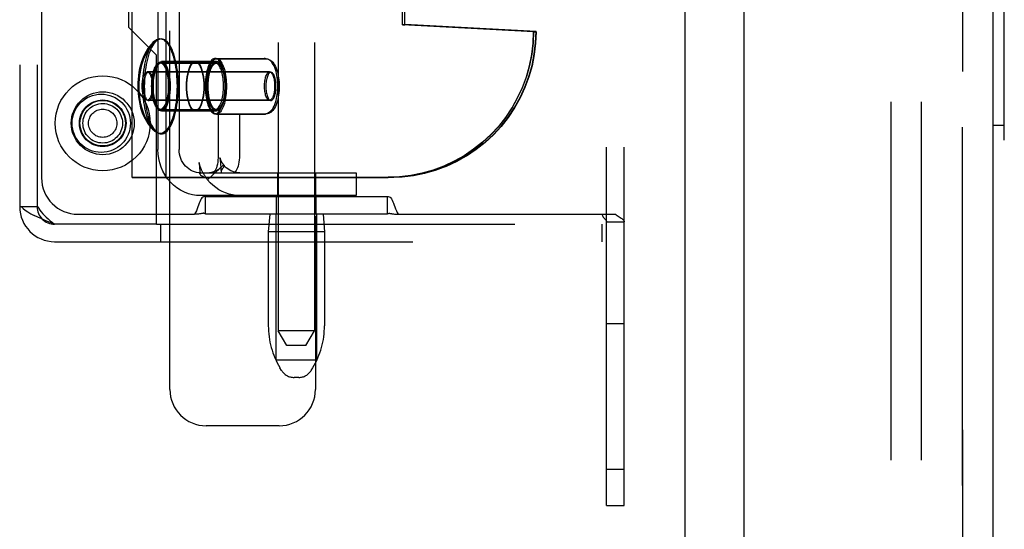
# Model space of a CAD drawing. Header units: inches. Extents: x 0 to 224, y 0 to 145.
# Tile 6 of 45: x 50 to 53.38, y 83.38 to 85.13. Entities that reach past the tile are written whole.
import ezdxf

# ---------------------------------------------------------------- set-up
doc = ezdxf.new("R2010")
doc.units = ezdxf.units.IN
doc.header["$LTSCALE"] = 12.302632
doc.header["$MEASUREMENT"] = 0
doc.linetypes.add('HIDDEN', pattern=[0.2, 0.1, -0.1])
doc.layers.get('0').update_dxf_attribs({"linetype": 'CONTINUOUS'})
for name, color, linetype in [('DEFAULT_2', 8, 'HIDDEN'), ('DOOR_2_ASSEMBLY', 7, 'CONTINUOUS'), ('DOOR_3_ASSEMBLY', 7, 'CONTINUOUS'), ('MAIN_DOOR_ASSEMBLY', 7, 'CONTINUOUS')]:
    doc.layers.add(name, color=color, linetype=linetype)

msp = doc.modelspace()

# ---------------------------------------------------------------- linework, layer by layer
at = {"color": 7, "linetype": 'Continuous'}
msp.add_line((52.2821, 122.7933), (52.2821, 49.3783), dxfattribs=at)
at = {"layer": 'DEFAULT_2', "color": 8, "linetype": 'HIDDEN'}
for p, q in [((52.9906, 49.1693), (52.9906, 123.0023)), ((53.0946, 49.1693), (53.0946, 123.0023)), ((50.5145, 83.8598), (50.5145, 88.8598)), ((52.0741, 83.4608), (52.0741, 88.4608)), ((50.8866, 87.5108), (50.8866, 84.0608)), ((51.0116, 87.5108), (51.0116, 84.0608)), ((49.9991, 87.4348), (49.9991, 84.4868)), ((50.0591, 87.4348), (50.0591, 84.4868)), ((50.3847, 84.5873), (50.3847, 87.3383)), ((50.5014, 84.5873), (50.5014, 87.3383)), ((50.6806, 87.2628), (50.6806, 84.6628)), ((50.7534, 87.2628), (50.7534, 84.6628)), ((51.0145, 86.9148), (51.0145, 83.8598)), ((50.3741, 85.1018), (50.3741, 86.8198)), ((51.3131, 85.111), (51.3131, 86.8147)), ((51.3219, 85.111), (51.3219, 86.8147)), ((52.0141, 83.4608), (52.0141, 86.6483)), ((50.4735, 85.3373), (50.4735, 84.6828)), ((50.5463, 85.3373), (50.5463, 84.6828)), ((50.0741, 85.2408), (50.0741, 84.5858)), ((50.4691, 85.0068), (50.3741, 85.1018)), ((51.3131, 85.112), (51.3219, 85.112)), ((51.763, 85.0883), (51.3131, 85.112)), ((51.3131, 85.111), (51.3219, 85.111)), ((51.763, 85.0873), (51.3131, 85.111)), ((51.7718, 85.0883), (51.3219, 85.112)), ((51.7718, 85.0873), (51.3219, 85.111)), ((51.763, 85.0883), (51.7718, 85.0883)), ((51.763, 85.0873), (51.7718, 85.0873)), ((50.4691, 84.4268), (50.4691, 85.0068)), ((50.6021, 84.9848), (50.4854, 84.9848)), ((50.4854, 84.9838), (50.6021, 84.9838)), ((50.6749, 84.9853), (50.6021, 84.9853)), ((50.6749, 84.9843), (50.6021, 84.9843)), ((50.6703, 84.9958), (50.8383, 84.9958)), ((50.6749, 84.9948), (50.843, 84.9948)), ((50.857, 84.9493), (50.4369, 84.9493)), ((50.4807, 84.9808), (50.6703, 84.9808)), ((50.4854, 84.9798), (50.6749, 84.9798)), ((50.8616, 84.9483), (50.4415, 84.9483)), ((50.857, 84.8523), (50.4369, 84.8523)), ((50.8616, 84.8513), (50.4415, 84.8513)), ((50.4807, 84.8208), (50.6703, 84.8208)), ((50.4854, 84.8198), (50.6749, 84.8198)), ((50.6021, 84.8168), (50.4854, 84.8168)), ((50.4854, 84.8158), (50.6021, 84.8158)), ((50.6749, 84.8163), (50.6021, 84.8163)), ((50.6749, 84.8153), (50.6021, 84.8153)), ((50.6703, 84.8058), (50.8383, 84.8058)), ((50.6749, 84.8048), (50.843, 84.8048)), ((50.6876, 84.6466), (50.6879, 84.6441)), ((50.6158, 84.6317), (50.616, 84.6288)), ((50.616, 84.6288), (50.6162, 84.6257)), ((50.6162, 84.6257), (50.6165, 84.6225)), ((50.6165, 84.6225), (50.6168, 84.6175)), ((50.6168, 84.6175), (50.6171, 84.6122)), ((50.6171, 84.6122), (50.6175, 84.605)), ((50.6441, 84.5791), (50.699, 84.6303)), ((50.6879, 84.6441), (50.6882, 84.6414)), ((50.6882, 84.6414), (50.6884, 84.6386)), ((50.6884, 84.6386), (50.6887, 84.6356)), ((50.6887, 84.6356), (50.689, 84.6309)), ((50.689, 84.6309), (50.6895, 84.6242)), ((50.6895, 84.6242), (50.6902, 84.6151)), ((50.6902, 84.6151), (50.6908, 84.6053)), ((50.3847, 84.5883), (51.273, 84.5883)), ((50.3847, 84.5873), (51.2643, 84.5873)), ((50.6175, 84.605), (50.6178, 84.5997)), ((50.6185, 84.6028), (50.621, 84.6028)), ((50.621, 84.6028), (51.1548, 84.6028)), ((50.6441, 84.5791), (50.6428, 84.5811)), ((50.6908, 84.6053), (50.6908, 84.6047)), ((50.8841, 84.6028), (50.8841, 84.5248)), ((51.0141, 84.6028), (51.0141, 84.5248)), ((51.1548, 84.6028), (51.1548, 84.5248)), ((51.273, 84.5873), (51.2643, 84.5873)), ((51.1548, 84.5248), (50.621, 84.5248)), ((50.6366, 84.5208), (50.6366, 84.5215)), ((51.2616, 84.5208), (50.6366, 84.5208)), ((50.6366, 84.4608), (50.6366, 84.5208)), ((50.8811, 84.4608), (50.8811, 84.5208)), ((51.0171, 84.4608), (51.0171, 84.5208)), ((51.2616, 84.5208), (51.2616, 84.5215)), ((51.2616, 84.4608), (51.2616, 84.5208)), ((50.005, 84.4868), (49.9991, 84.4868)), ((50.062, 84.4868), (50.005, 84.4868)), ((50.1991, 84.4608), (50.5998, 84.4608)), ((50.6366, 84.4622), (50.6341, 84.4632)), ((51.2616, 84.4608), (50.6366, 84.4608)), ((50.8576, 84.4608), (50.8526, 84.4008)), ((50.8791, 83.9608), (50.8791, 84.4608)), ((51.0191, 83.9608), (51.0191, 84.4608)), ((51.0406, 84.4608), (51.0456, 84.4008)), ((51.2658, 84.4638), (51.2671, 84.4642)), ((51.2671, 84.4642), (51.268, 84.4643)), ((51.2983, 84.4608), (52.045, 84.4608)), ((52.057, 84.452), (52.0604, 84.45)), ((52.0665, 84.446), (52.0691, 84.4439)), ((52.069, 84.4439), (52.0713, 84.4416)), ((50.4691, 84.4268), (50.1191, 84.4268)), ((50.4691, 84.4268), (51.9991, 84.4268)), ((50.4835, 84.3668), (50.4835, 84.4268)), ((51.0147, 84.3668), (51.0147, 84.4268)), ((51.9991, 84.3668), (51.9991, 84.4268)), ((52.0141, 84.4347), (52.0741, 84.4347)), ((51.0456, 84.4008), (50.8526, 84.4008)), ((50.8526, 84.4008), (50.8526, 84.0784)), ((51.0456, 84.4008), (51.0456, 84.0784)), ((50.1191, 84.3668), (51.9991, 84.3668)), ((52.0141, 84.0858), (52.0741, 84.0858)), ((51.0116, 84.0608), (50.8866, 84.0608)), ((50.9166, 84.0108), (50.8866, 84.0608)), ((50.9816, 84.0108), (51.0116, 84.0608)), ((50.9816, 84.0108), (50.9166, 84.0108)), ((50.8791, 83.9608), (51.0191, 83.9608)), ((50.898, 83.9251), (50.8925, 83.9343)), ((50.9573, 83.9008), (50.9409, 83.9008)), ((51.0002, 83.9251), (51.0057, 83.9343)), ((50.8895, 83.7348), (50.6395, 83.7348)), ((52.0141, 83.5858), (52.0741, 83.5858)), ((52.0141, 83.4608), (52.0741, 83.4608))]:
    msp.add_line(p, q, dxfattribs=at)
for points in [[(51.763, 85.0883), (51.7615, 85.049), (51.7569, 85.0101), (51.7492, 84.9716), (51.7386, 84.9338), (51.7251, 84.897), (51.7087, 84.8613), (51.6895, 84.8271), (51.6678, 84.7944), (51.6435, 84.7636), (51.6169, 84.7348), (51.5882, 84.7081), (51.5574, 84.6838), (51.5249, 84.662), (51.4907, 84.6428), (51.4551, 84.6264), (51.4184, 84.6128), (51.3807, 84.6022), (51.3423, 84.5945), (51.3035, 84.5899), (51.2643, 84.5883)], [(51.2643, 84.5873), (51.3035, 84.5889), (51.3423, 84.5935), (51.3807, 84.6012), (51.4184, 84.6118), (51.4551, 84.6254), (51.4907, 84.6418), (51.5249, 84.661), (51.5574, 84.6828), (51.5882, 84.7071), (51.6169, 84.7338), (51.6435, 84.7626), (51.6678, 84.7934), (51.6895, 84.8261), (51.7087, 84.8603), (51.7251, 84.896), (51.7386, 84.9328), (51.7492, 84.9706), (51.7569, 85.0091), (51.7615, 85.048), (51.763, 85.0873)], [(51.273, 84.5883), (51.3122, 84.5899), (51.351, 84.5945), (51.3894, 84.6022), (51.4271, 84.6128), (51.4638, 84.6264), (51.4994, 84.6428), (51.5336, 84.662), (51.5662, 84.6838), (51.5969, 84.7081), (51.6257, 84.7348), (51.6522, 84.7636), (51.6765, 84.7944), (51.6983, 84.8271), (51.7174, 84.8613), (51.7338, 84.897), (51.7473, 84.9338), (51.758, 84.9716), (51.7656, 85.0101), (51.7702, 85.049), (51.7718, 85.0883)], [(51.7718, 85.0873), (51.7702, 85.048), (51.7656, 85.0091), (51.758, 84.9706), (51.7473, 84.9328), (51.7338, 84.896), (51.7174, 84.8603), (51.6983, 84.8261), (51.6765, 84.7934), (51.6522, 84.7626), (51.6257, 84.7338), (51.5969, 84.7071), (51.5662, 84.6828), (51.5336, 84.661), (51.4994, 84.6418), (51.4638, 84.6254), (51.4271, 84.6118), (51.3894, 84.6012), (51.351, 84.5935), (51.3122, 84.5889), (51.273, 84.5873)], [(50.4636, 85.0566), (50.4567, 85.0503), (50.4502, 85.0435), (50.4441, 85.0361), (50.4384, 85.0283), (50.4332, 85.0201), (50.4285, 85.0117), (50.4243, 85.0029), (50.4204, 84.9937), (50.4169, 84.9837), (50.4136, 84.9728), (50.4107, 84.9608), (50.4084, 84.9483), (50.4067, 84.9361), (50.4055, 84.9241), (50.4048, 84.9124), (50.4046, 84.9008)], [(50.4093, 84.8998), (50.4095, 84.9119), (50.4102, 84.9241), (50.4115, 84.9367), (50.4134, 84.9492), (50.4159, 84.9619), (50.4189, 84.974), (50.4222, 84.9847), (50.4258, 84.9946), (50.4298, 85.0037), (50.434, 85.0123), (50.4387, 85.0205), (50.4438, 85.0284), (50.4492, 85.0358), (50.4551, 85.0428), (50.4615, 85.0494), (50.4682, 85.0556)], [(50.4223, 84.9008), (50.4225, 84.912), (50.4229, 84.923), (50.4235, 84.934), (50.4245, 84.9448), (50.4257, 84.9554), (50.4272, 84.9658), (50.4289, 84.9758), (50.4308, 84.9855), (50.433, 84.9948), (50.4354, 85.0037), (50.4381, 85.0121), (50.4409, 85.02), (50.4439, 85.0273), (50.4471, 85.034), (50.4504, 85.0401), (50.4539, 85.0456), (50.4575, 85.0503), (50.4612, 85.0544)], [(50.4658, 85.0534), (50.4621, 85.0493), (50.4585, 85.0446), (50.4551, 85.0391), (50.4517, 85.033), (50.4485, 85.0263), (50.4455, 85.019), (50.4427, 85.0111), (50.4401, 85.0027), (50.4377, 84.9938), (50.4355, 84.9845), (50.4335, 84.9748), (50.4318, 84.9648), (50.4304, 84.9544), (50.4292, 84.9438), (50.4282, 84.933), (50.4275, 84.922), (50.4271, 84.911), (50.427, 84.8998)], [(50.4636, 85.0566), (50.465, 85.0578), (50.4689, 85.0604), (50.4728, 85.0623), (50.4768, 85.0635), (50.4807, 85.0638), (50.4847, 85.0635), (50.4887, 85.0623), (50.4926, 85.0604), (50.4965, 85.0578), (50.5003, 85.0544), (50.504, 85.0503), (50.5076, 85.0456), (50.5111, 85.0401), (50.5144, 85.034), (50.5176, 85.0273), (50.5206, 85.02), (50.5234, 85.0121), (50.5261, 85.0037), (50.5285, 84.9948), (50.5307, 84.9855), (50.5326, 84.9758), (50.5343, 84.9658), (50.5358, 84.9554), (50.537, 84.9448), (50.5379, 84.934), (50.5386, 84.923), (50.539, 84.912), (50.5392, 84.9008)], [(50.5438, 84.8998), (50.5437, 84.911), (50.5433, 84.922), (50.5426, 84.933), (50.5417, 84.9438), (50.5404, 84.9544), (50.539, 84.9648), (50.5373, 84.9748), (50.5353, 84.9845), (50.5331, 84.9938), (50.5307, 85.0027), (50.5281, 85.0111), (50.5253, 85.019), (50.5223, 85.0263), (50.5191, 85.033), (50.5158, 85.0391), (50.5123, 85.0446), (50.5087, 85.0493), (50.505, 85.0534), (50.5012, 85.0568), (50.4973, 85.0594), (50.4934, 85.0613), (50.4894, 85.0625), (50.4854, 85.0628), (50.4814, 85.0625), (50.4775, 85.0613), (50.4735, 85.0594), (50.4696, 85.0568), (50.4682, 85.0556)], [(50.4854, 84.8168), (50.4814, 84.8176), (50.4776, 84.8197), (50.4739, 84.8232), (50.4704, 84.8281), (50.4671, 84.8342), (50.4641, 84.8414), (50.4615, 84.8497), (50.4593, 84.8588), (50.4576, 84.8687), (50.4563, 84.8791), (50.4556, 84.8899), (50.4553, 84.9008), (50.4556, 84.9118), (50.4563, 84.9226), (50.4576, 84.933), (50.4593, 84.9428), (50.4615, 84.952), (50.4641, 84.9602), (50.4671, 84.9675), (50.4704, 84.9736), (50.4739, 84.9784), (50.4776, 84.982), (50.4814, 84.9841), (50.4854, 84.9848)], [(50.4854, 84.9838), (50.4814, 84.9831), (50.4776, 84.981), (50.4739, 84.9774), (50.4704, 84.9726), (50.4671, 84.9665), (50.4641, 84.9592), (50.4615, 84.951), (50.4593, 84.9418), (50.4576, 84.932), (50.4563, 84.9216), (50.4556, 84.9108), (50.4553, 84.8998), (50.4556, 84.8889), (50.4563, 84.8781), (50.4576, 84.8677), (50.4593, 84.8578), (50.4615, 84.8487), (50.4641, 84.8404), (50.4671, 84.8332), (50.4704, 84.8271), (50.4739, 84.8222), (50.4776, 84.8187), (50.4814, 84.8166), (50.4854, 84.8158)], [(50.4854, 84.9848), (50.4894, 84.9841), (50.4932, 84.982), (50.4969, 84.9784), (50.5005, 84.9736), (50.5037, 84.9675), (50.5067, 84.9602), (50.5093, 84.952), (50.5115, 84.9428), (50.5132, 84.933), (50.5145, 84.9226), (50.5153, 84.9118), (50.5155, 84.9008), (50.5153, 84.8899), (50.5145, 84.8791), (50.5132, 84.8687), (50.5115, 84.8588), (50.5093, 84.8497), (50.5067, 84.8414), (50.5037, 84.8342), (50.5005, 84.8281), (50.4969, 84.8232), (50.4932, 84.8197), (50.4894, 84.8176), (50.4854, 84.8168)], [(50.4854, 84.8158), (50.4894, 84.8166), (50.4932, 84.8187), (50.4969, 84.8222), (50.5005, 84.8271), (50.5037, 84.8332), (50.5067, 84.8404), (50.5093, 84.8487), (50.5115, 84.8578), (50.5132, 84.8677), (50.5145, 84.8781), (50.5153, 84.8889), (50.5155, 84.8998), (50.5153, 84.9108), (50.5145, 84.9216), (50.5132, 84.932), (50.5115, 84.9418), (50.5093, 84.951), (50.5067, 84.9592), (50.5037, 84.9665), (50.5005, 84.9726), (50.4969, 84.9774), (50.4932, 84.981), (50.4894, 84.9831), (50.4854, 84.9838)], [(50.6021, 84.9853), (50.5981, 84.9846), (50.5943, 84.9825), (50.5905, 84.9789), (50.587, 84.974), (50.5837, 84.9679), (50.5807, 84.9606), (50.5781, 84.9523), (50.5759, 84.9431), (50.5741, 84.9332), (50.5729, 84.9227), (50.5721, 84.9119), (50.5718, 84.9008), (50.5721, 84.8898), (50.5729, 84.879), (50.5741, 84.8685), (50.5759, 84.8586), (50.5781, 84.8494), (50.5807, 84.8411), (50.5837, 84.8338), (50.587, 84.8277), (50.5905, 84.8228), (50.5943, 84.8192), (50.5981, 84.8171), (50.6021, 84.8163)], [(50.6021, 84.8153), (50.5981, 84.8161), (50.5943, 84.8182), (50.5905, 84.8218), (50.587, 84.8267), (50.5837, 84.8328), (50.5807, 84.8401), (50.5781, 84.8484), (50.5759, 84.8576), (50.5741, 84.8675), (50.5729, 84.878), (50.5721, 84.8888), (50.5718, 84.8998), (50.5721, 84.9109), (50.5729, 84.9217), (50.5741, 84.9322), (50.5759, 84.9421), (50.5781, 84.9513), (50.5807, 84.9596), (50.5837, 84.9669), (50.587, 84.973), (50.5905, 84.9779), (50.5943, 84.9815), (50.5981, 84.9836), (50.6021, 84.9843)], [(50.6021, 84.8168), (50.5981, 84.8176), (50.5943, 84.8197), (50.5906, 84.8232), (50.5871, 84.8281), (50.5838, 84.8342), (50.5808, 84.8414), (50.5782, 84.8497), (50.576, 84.8588), (50.5743, 84.8687), (50.573, 84.8791), (50.5723, 84.8899), (50.572, 84.9008), (50.5723, 84.9118), (50.573, 84.9226), (50.5743, 84.933), (50.576, 84.9428), (50.5782, 84.952), (50.5808, 84.9602), (50.5838, 84.9675), (50.5871, 84.9736), (50.5906, 84.9784), (50.5943, 84.982), (50.5981, 84.9841), (50.6021, 84.9848)], [(50.6021, 84.9838), (50.5981, 84.9831), (50.5943, 84.981), (50.5906, 84.9774), (50.5871, 84.9726), (50.5838, 84.9665), (50.5808, 84.9592), (50.5782, 84.951), (50.576, 84.9418), (50.5743, 84.932), (50.573, 84.9216), (50.5723, 84.9108), (50.572, 84.8998), (50.5723, 84.8889), (50.573, 84.8781), (50.5743, 84.8677), (50.576, 84.8578), (50.5782, 84.8487), (50.5808, 84.8404), (50.5838, 84.8332), (50.5871, 84.8271), (50.5906, 84.8222), (50.5943, 84.8187), (50.5981, 84.8166), (50.6021, 84.8158)], [(50.6021, 84.8163), (50.6061, 84.8171), (50.6099, 84.8192), (50.6137, 84.8228), (50.6172, 84.8277), (50.6205, 84.8338), (50.6235, 84.8411), (50.6261, 84.8494), (50.6283, 84.8586), (50.6301, 84.8685), (50.6314, 84.879), (50.6321, 84.8898), (50.6324, 84.9008), (50.6321, 84.9119), (50.6314, 84.9227), (50.6301, 84.9332), (50.6283, 84.9431), (50.6261, 84.9523), (50.6235, 84.9606), (50.6205, 84.9679), (50.6172, 84.974), (50.6137, 84.9789), (50.6099, 84.9825), (50.6061, 84.9846), (50.6021, 84.9853)], [(50.6021, 84.9848), (50.6061, 84.9841), (50.6099, 84.982), (50.6136, 84.9784), (50.6172, 84.9736), (50.6204, 84.9675), (50.6234, 84.9602), (50.626, 84.952), (50.6282, 84.9428), (50.6299, 84.933), (50.6312, 84.9226), (50.6319, 84.9118), (50.6322, 84.9008), (50.6319, 84.8899), (50.6312, 84.8791), (50.6299, 84.8687), (50.6282, 84.8588), (50.626, 84.8497), (50.6234, 84.8414), (50.6204, 84.8342), (50.6172, 84.8281), (50.6136, 84.8232), (50.6099, 84.8197), (50.6061, 84.8176), (50.6021, 84.8168)], [(50.6021, 84.9843), (50.6061, 84.9836), (50.6099, 84.9815), (50.6137, 84.9779), (50.6172, 84.973), (50.6205, 84.9669), (50.6235, 84.9596), (50.6261, 84.9513), (50.6283, 84.9421), (50.6301, 84.9322), (50.6314, 84.9217), (50.6321, 84.9109), (50.6324, 84.8998), (50.6321, 84.8888), (50.6314, 84.878), (50.6301, 84.8675), (50.6283, 84.8576), (50.6261, 84.8484), (50.6235, 84.8401), (50.6205, 84.8328), (50.6172, 84.8267), (50.6137, 84.8218), (50.6099, 84.8182), (50.6061, 84.8161), (50.6021, 84.8153)], [(50.6021, 84.8158), (50.6061, 84.8166), (50.6099, 84.8187), (50.6136, 84.8222), (50.6172, 84.8271), (50.6204, 84.8332), (50.6234, 84.8404), (50.626, 84.8487), (50.6282, 84.8578), (50.6299, 84.8677), (50.6312, 84.8781), (50.6319, 84.8889), (50.6322, 84.8998), (50.6319, 84.9108), (50.6312, 84.9216), (50.6299, 84.932), (50.6282, 84.9418), (50.626, 84.951), (50.6234, 84.9592), (50.6204, 84.9665), (50.6172, 84.9726), (50.6136, 84.9774), (50.6099, 84.981), (50.6061, 84.9831), (50.6021, 84.9838)], [(50.6703, 84.9958), (50.6674, 84.9955), (50.6647, 84.9945), (50.6619, 84.9929), (50.6592, 84.9907), (50.6566, 84.9878), (50.6541, 84.9844), (50.6516, 84.9804), (50.6493, 84.9758), (50.6472, 84.9707), (50.6452, 84.9652), (50.6434, 84.9592), (50.6418, 84.9528), (50.6403, 84.946), (50.6391, 84.939), (50.6381, 84.9317), (50.6373, 84.9242), (50.6367, 84.9165), (50.6363, 84.9087), (50.6362, 84.9008)], [(50.6409, 84.8998), (50.641, 84.9077), (50.6413, 84.9155), (50.6419, 84.9232), (50.6427, 84.9307), (50.6437, 84.938), (50.645, 84.945), (50.6464, 84.9518), (50.6481, 84.9582), (50.6499, 84.9642), (50.6519, 84.9697), (50.654, 84.9748), (50.6563, 84.9794), (50.6587, 84.9834), (50.6613, 84.9868), (50.6639, 84.9897), (50.6666, 84.9919), (50.6693, 84.9935), (50.6721, 84.9945), (50.6749, 84.9948)], [(50.6749, 84.9853), (50.6709, 84.9846), (50.6671, 84.9825), (50.6633, 84.9789), (50.6598, 84.974), (50.6565, 84.9679), (50.6535, 84.9606), (50.6509, 84.9523), (50.6487, 84.9431), (50.647, 84.9332), (50.6457, 84.9227), (50.6449, 84.9119), (50.6446, 84.9008), (50.6449, 84.8898), (50.6457, 84.879), (50.647, 84.8685), (50.6487, 84.8586), (50.6509, 84.8494), (50.6535, 84.8411), (50.6565, 84.8338), (50.6598, 84.8277), (50.6633, 84.8228), (50.6671, 84.8192), (50.6709, 84.8171), (50.6749, 84.8163)], [(50.6749, 84.8153), (50.6709, 84.8161), (50.6671, 84.8182), (50.6633, 84.8218), (50.6598, 84.8267), (50.6565, 84.8328), (50.6535, 84.8401), (50.6509, 84.8484), (50.6487, 84.8576), (50.647, 84.8675), (50.6457, 84.878), (50.6449, 84.8888), (50.6446, 84.8998), (50.6449, 84.9109), (50.6457, 84.9217), (50.647, 84.9322), (50.6487, 84.9421), (50.6509, 84.9513), (50.6535, 84.9596), (50.6565, 84.9669), (50.6598, 84.973), (50.6633, 84.9779), (50.6671, 84.9815), (50.6709, 84.9836), (50.6749, 84.9843)], [(50.7043, 84.9008), (50.7042, 84.9087), (50.7038, 84.9165), (50.7033, 84.9242), (50.7025, 84.9317), (50.7014, 84.939), (50.7002, 84.946), (50.6988, 84.9528), (50.6971, 84.9592), (50.6953, 84.9652), (50.6933, 84.9707), (50.6912, 84.9758), (50.6889, 84.9804), (50.6865, 84.9844), (50.6839, 84.9878), (50.6813, 84.9907), (50.6786, 84.9929), (50.6759, 84.9945), (50.6731, 84.9955), (50.6703, 84.9958)], [(50.6749, 84.9948), (50.6777, 84.9945), (50.6805, 84.9935), (50.6833, 84.9919), (50.686, 84.9897), (50.6886, 84.9868), (50.6911, 84.9834), (50.6935, 84.9794), (50.6958, 84.9748), (50.698, 84.9697), (50.7, 84.9642), (50.7018, 84.9582), (50.7034, 84.9518), (50.7049, 84.945), (50.7061, 84.938), (50.7071, 84.9307), (50.7079, 84.9232), (50.7085, 84.9155), (50.7089, 84.9077), (50.709, 84.8998)], [(50.6749, 84.8163), (50.6789, 84.8171), (50.6828, 84.8192), (50.6865, 84.8228), (50.6901, 84.8277), (50.6934, 84.8338), (50.6963, 84.8411), (50.6989, 84.8494), (50.7012, 84.8586), (50.7029, 84.8685), (50.7042, 84.879), (50.7049, 84.8898), (50.7052, 84.9008), (50.7049, 84.9119), (50.7042, 84.9227), (50.7029, 84.9332), (50.7012, 84.9431), (50.6989, 84.9523), (50.6963, 84.9606), (50.6934, 84.9679), (50.6901, 84.974), (50.6865, 84.9789), (50.6828, 84.9825), (50.6789, 84.9846), (50.6749, 84.9853)], [(50.6749, 84.9843), (50.6789, 84.9836), (50.6828, 84.9815), (50.6865, 84.9779), (50.6901, 84.973), (50.6934, 84.9669), (50.6963, 84.9596), (50.6989, 84.9513), (50.7012, 84.9421), (50.7029, 84.9322), (50.7042, 84.9217), (50.7049, 84.9109), (50.7052, 84.8998), (50.7049, 84.8888), (50.7042, 84.878), (50.7029, 84.8675), (50.7012, 84.8576), (50.6989, 84.8484), (50.6963, 84.8401), (50.6934, 84.8328), (50.6901, 84.8267), (50.6865, 84.8218), (50.6828, 84.8182), (50.6789, 84.8161), (50.6749, 84.8153)], [(50.8852, 84.9008), (50.8851, 84.9083), (50.8847, 84.9157), (50.8841, 84.9231), (50.8832, 84.9303), (50.8821, 84.9374), (50.8807, 84.9444), (50.8791, 84.9512), (50.8771, 84.9578), (50.8748, 84.9642), (50.8722, 84.9701), (50.8693, 84.9753), (50.8664, 84.9799), (50.8632, 84.9838), (50.8599, 84.9871), (50.8565, 84.9898), (50.853, 84.992), (50.8494, 84.9937), (50.8457, 84.9949), (50.842, 84.9956), (50.8383, 84.9958)], [(50.843, 84.9948), (50.8467, 84.9946), (50.8504, 84.9939), (50.8541, 84.9927), (50.8577, 84.991), (50.8613, 84.9887), (50.8648, 84.9859), (50.8681, 84.9825), (50.8713, 84.9785), (50.8743, 84.9738), (50.8771, 84.9685), (50.8797, 84.9625), (50.882, 84.9561), (50.8839, 84.9496), (50.8855, 84.9428), (50.8869, 84.9359), (50.8879, 84.9289), (50.8888, 84.9218), (50.8894, 84.9145), (50.8897, 84.9072), (50.8898, 84.8998)], [(50.4195, 84.9008), (50.4196, 84.9056), (50.4198, 84.9103), (50.4202, 84.9149), (50.4208, 84.9194), (50.4215, 84.9237), (50.4224, 84.9278), (50.4234, 84.9316), (50.4246, 84.9351), (50.4258, 84.9383), (50.4272, 84.9412), (50.4287, 84.9436), (50.4302, 84.9456), (50.4318, 84.9472), (50.4335, 84.9484), (50.4352, 84.9491), (50.4369, 84.9493)], [(50.4369, 84.9493), (50.4386, 84.9491), (50.4403, 84.9484), (50.4419, 84.9472), (50.4435, 84.9456), (50.4451, 84.9436), (50.4465, 84.9412), (50.4479, 84.9383), (50.4492, 84.9351), (50.4503, 84.9316), (50.4513, 84.9278), (50.4522, 84.9237), (50.4529, 84.9194), (50.4535, 84.9149), (50.4539, 84.9103), (50.4542, 84.9056), (50.4542, 84.9008)], [(50.4521, 84.9008), (50.4522, 84.9078), (50.4525, 84.9147), (50.453, 84.9215), (50.4538, 84.9282), (50.4548, 84.9346), (50.4559, 84.9408), (50.4573, 84.9467), (50.4588, 84.9523), (50.4605, 84.9574), (50.4623, 84.9621), (50.4643, 84.9664), (50.4664, 84.9701), (50.4686, 84.9733), (50.4709, 84.976), (50.4733, 84.9781), (50.4758, 84.9796), (50.4782, 84.9805), (50.4807, 84.9808)], [(50.4854, 84.9798), (50.4829, 84.9795), (50.4804, 84.9786), (50.478, 84.9771), (50.4756, 84.975), (50.4733, 84.9723), (50.4711, 84.9691), (50.469, 84.9654), (50.467, 84.9611), (50.4651, 84.9564), (50.4634, 84.9513), (50.4619, 84.9457), (50.4606, 84.9398), (50.4594, 84.9336), (50.4585, 84.9272), (50.4577, 84.9205), (50.4572, 84.9137), (50.4569, 84.9068), (50.4567, 84.8998)], [(50.4807, 84.9808), (50.4832, 84.9805), (50.4857, 84.9796), (50.4882, 84.9781), (50.4905, 84.976), (50.4929, 84.9733), (50.4951, 84.9701), (50.4972, 84.9664), (50.4992, 84.9621), (50.501, 84.9574), (50.5027, 84.9523), (50.5042, 84.9467), (50.5056, 84.9408), (50.5067, 84.9346), (50.5077, 84.9282), (50.5084, 84.9215), (50.509, 84.9147), (50.5093, 84.9078), (50.5094, 84.9008)], [(50.5141, 84.8998), (50.514, 84.9068), (50.5136, 84.9137), (50.5131, 84.9205), (50.5123, 84.9272), (50.5114, 84.9336), (50.5102, 84.9398), (50.5089, 84.9457), (50.5074, 84.9513), (50.5057, 84.9564), (50.5038, 84.9611), (50.5019, 84.9654), (50.4997, 84.9691), (50.4975, 84.9723), (50.4952, 84.975), (50.4928, 84.9771), (50.4904, 84.9786), (50.4879, 84.9795), (50.4854, 84.9798)], [(50.6703, 84.9808), (50.6679, 84.9806), (50.6655, 84.9797), (50.6632, 84.9784), (50.6609, 84.9765), (50.6587, 84.9741), (50.6566, 84.9712), (50.6546, 84.9678), (50.6526, 84.964), (50.6508, 84.9597), (50.6492, 84.955), (50.6476, 84.95), (50.6463, 84.9446), (50.645, 84.9389), (50.644, 84.933), (50.6431, 84.9268), (50.6425, 84.9205), (50.642, 84.914), (50.6417, 84.9075), (50.6416, 84.9008)], [(50.6463, 84.8998), (50.6464, 84.9065), (50.6466, 84.913), (50.6471, 84.9195), (50.6478, 84.9258), (50.6487, 84.932), (50.6497, 84.9379), (50.6509, 84.9436), (50.6523, 84.949), (50.6538, 84.954), (50.6555, 84.9587), (50.6573, 84.963), (50.6592, 84.9668), (50.6613, 84.9702), (50.6634, 84.9731), (50.6656, 84.9755), (50.6679, 84.9774), (50.6702, 84.9787), (50.6726, 84.9796), (50.6749, 84.9798)], [(50.6989, 84.9008), (50.6988, 84.9075), (50.6985, 84.914), (50.698, 84.9205), (50.6974, 84.9268), (50.6965, 84.933), (50.6955, 84.9389), (50.6943, 84.9446), (50.6929, 84.95), (50.6914, 84.955), (50.6897, 84.9597), (50.6879, 84.964), (50.6859, 84.9678), (50.6839, 84.9712), (50.6818, 84.9741), (50.6796, 84.9765), (50.6773, 84.9784), (50.675, 84.9797), (50.6726, 84.9806), (50.6703, 84.9808)], [(50.6749, 84.9798), (50.6773, 84.9796), (50.6796, 84.9787), (50.682, 84.9774), (50.6842, 84.9755), (50.6864, 84.9731), (50.6886, 84.9702), (50.6906, 84.9668), (50.6925, 84.963), (50.6943, 84.9587), (50.696, 84.954), (50.6976, 84.949), (50.6989, 84.9436), (50.7001, 84.9379), (50.7012, 84.932), (50.702, 84.9258), (50.7027, 84.9195), (50.7032, 84.913), (50.7035, 84.9065), (50.7036, 84.8998)], [(50.8396, 84.9008), (50.8397, 84.9056), (50.8399, 84.9103), (50.8403, 84.9149), (50.8409, 84.9194), (50.8416, 84.9237), (50.8425, 84.9278), (50.8435, 84.9316), (50.8447, 84.9351), (50.8459, 84.9383), (50.8473, 84.9412), (50.8488, 84.9436), (50.8503, 84.9456), (50.8519, 84.9472), (50.8536, 84.9484), (50.8553, 84.9491), (50.857, 84.9493)], [(50.857, 84.9493), (50.8587, 84.9491), (50.8604, 84.9484), (50.862, 84.9472), (50.8636, 84.9456), (50.8652, 84.9436), (50.8666, 84.9412), (50.868, 84.9383), (50.8693, 84.9351), (50.8704, 84.9316), (50.8714, 84.9278), (50.8723, 84.9237), (50.873, 84.9194), (50.8736, 84.9149), (50.874, 84.9103), (50.8743, 84.9056), (50.8744, 84.9008)], [(50.4415, 84.9483), (50.4398, 84.9481), (50.4381, 84.9474), (50.4365, 84.9462), (50.4349, 84.9446), (50.4333, 84.9426), (50.4319, 84.9402), (50.4305, 84.9373), (50.4292, 84.9341), (50.4281, 84.9306), (50.4271, 84.9268), (50.4262, 84.9227), (50.4255, 84.9184), (50.4249, 84.9139), (50.4245, 84.9093), (50.4242, 84.9046), (50.4241, 84.8998)], [(50.4589, 84.8998), (50.4588, 84.9046), (50.4586, 84.9093), (50.4582, 84.9139), (50.4576, 84.9184), (50.4569, 84.9227), (50.456, 84.9268), (50.455, 84.9306), (50.4538, 84.9341), (50.4526, 84.9373), (50.4512, 84.9402), (50.4497, 84.9426), (50.4482, 84.9446), (50.4466, 84.9462), (50.4449, 84.9474), (50.4432, 84.9481), (50.4415, 84.9483)], [(50.8616, 84.9483), (50.8599, 84.9481), (50.8583, 84.9474), (50.8566, 84.9462), (50.855, 84.9446), (50.8534, 84.9426), (50.852, 84.9402), (50.8506, 84.9373), (50.8494, 84.9341), (50.8482, 84.9306), (50.8472, 84.9268), (50.8463, 84.9227), (50.8456, 84.9184), (50.845, 84.9139), (50.8446, 84.9093), (50.8443, 84.9046), (50.8443, 84.8998)], [(50.879, 84.8998), (50.8789, 84.9046), (50.8787, 84.9093), (50.8783, 84.9139), (50.8777, 84.9184), (50.877, 84.9227), (50.8761, 84.9268), (50.8751, 84.9306), (50.8739, 84.9341), (50.8727, 84.9373), (50.8713, 84.9402), (50.8698, 84.9426), (50.8683, 84.9446), (50.8667, 84.9462), (50.865, 84.9474), (50.8633, 84.9481), (50.8616, 84.9483)], [(50.4046, 84.9008), (50.4048, 84.8888), (50.4056, 84.8765), (50.4068, 84.864), (50.4087, 84.8514), (50.4112, 84.8388), (50.4142, 84.8267), (50.4175, 84.8159), (50.4212, 84.806), (50.4251, 84.7969), (50.4293, 84.7884), (50.434, 84.7801), (50.4391, 84.7723), (50.4446, 84.7649), (50.4505, 84.7579), (50.4568, 84.7513), (50.4636, 84.745)], [(50.4682, 84.744), (50.4614, 84.7503), (50.4549, 84.7571), (50.4487, 84.7645), (50.443, 84.7724), (50.4379, 84.7805), (50.4331, 84.789), (50.4289, 84.7977), (50.4251, 84.807), (50.4215, 84.817), (50.4183, 84.8278), (50.4154, 84.8399), (50.413, 84.8524), (50.4113, 84.8645), (50.4102, 84.8766), (50.4095, 84.8883), (50.4093, 84.8998)], [(50.4369, 84.8523), (50.4352, 84.8526), (50.4335, 84.8533), (50.4318, 84.8544), (50.4302, 84.856), (50.4287, 84.8581), (50.4272, 84.8605), (50.4258, 84.8633), (50.4246, 84.8665), (50.4234, 84.8701), (50.4224, 84.8739), (50.4215, 84.878), (50.4208, 84.8823), (50.4202, 84.8868), (50.4198, 84.8914), (50.4196, 84.8961), (50.4195, 84.9008)], [(50.4612, 84.7472), (50.4575, 84.7513), (50.4539, 84.7561), (50.4504, 84.7616), (50.4471, 84.7677), (50.4439, 84.7744), (50.4409, 84.7817), (50.4381, 84.7896), (50.4354, 84.798), (50.433, 84.8068), (50.4308, 84.8161), (50.4289, 84.8258), (50.4272, 84.8359), (50.4257, 84.8462), (50.4245, 84.8569), (50.4235, 84.8677), (50.4229, 84.8786), (50.4225, 84.8897), (50.4223, 84.9008)], [(50.4241, 84.8998), (50.4242, 84.8951), (50.4245, 84.8904), (50.4249, 84.8858), (50.4255, 84.8813), (50.4262, 84.877), (50.4271, 84.8729), (50.4281, 84.8691), (50.4292, 84.8655), (50.4305, 84.8623), (50.4319, 84.8595), (50.4333, 84.8571), (50.4349, 84.855), (50.4365, 84.8534), (50.4381, 84.8523), (50.4398, 84.8516), (50.4415, 84.8513)], [(50.427, 84.8998), (50.4271, 84.8887), (50.4275, 84.8776), (50.4282, 84.8667), (50.4292, 84.8559), (50.4304, 84.8452), (50.4318, 84.8349), (50.4335, 84.8248), (50.4355, 84.8151), (50.4377, 84.8058), (50.4401, 84.797), (50.4427, 84.7886), (50.4455, 84.7807), (50.4485, 84.7734), (50.4517, 84.7667), (50.4551, 84.7606), (50.4585, 84.7551), (50.4621, 84.7503), (50.4658, 84.7462)], [(50.4542, 84.9008), (50.4542, 84.8961), (50.4539, 84.8914), (50.4535, 84.8868), (50.4529, 84.8823), (50.4522, 84.878), (50.4513, 84.8739), (50.4503, 84.8701), (50.4492, 84.8665), (50.4479, 84.8633), (50.4465, 84.8605), (50.4451, 84.8581), (50.4435, 84.856), (50.4419, 84.8544), (50.4403, 84.8533), (50.4386, 84.8526), (50.4369, 84.8523)], [(50.4415, 84.8513), (50.4432, 84.8516), (50.4449, 84.8523), (50.4466, 84.8534), (50.4482, 84.855), (50.4497, 84.8571), (50.4512, 84.8595), (50.4526, 84.8623), (50.4538, 84.8655), (50.455, 84.8691), (50.456, 84.8729), (50.4569, 84.877), (50.4576, 84.8813), (50.4582, 84.8858), (50.4586, 84.8904), (50.4588, 84.8951), (50.4589, 84.8998)], [(50.4807, 84.8208), (50.4782, 84.8211), (50.4758, 84.822), (50.4733, 84.8236), (50.4709, 84.8257), (50.4686, 84.8283), (50.4664, 84.8315), (50.4643, 84.8353), (50.4623, 84.8395), (50.4605, 84.8443), (50.4588, 84.8494), (50.4573, 84.8549), (50.4559, 84.8608), (50.4548, 84.867), (50.4538, 84.8735), (50.453, 84.8801), (50.4525, 84.8869), (50.4522, 84.8938), (50.4521, 84.9008)], [(50.4567, 84.8998), (50.4569, 84.8928), (50.4572, 84.8859), (50.4577, 84.8791), (50.4585, 84.8725), (50.4594, 84.866), (50.4606, 84.8598), (50.4619, 84.8539), (50.4634, 84.8484), (50.4651, 84.8433), (50.467, 84.8385), (50.469, 84.8343), (50.4711, 84.8305), (50.4733, 84.8273), (50.4756, 84.8247), (50.478, 84.8226), (50.4804, 84.821), (50.4829, 84.8201), (50.4854, 84.8198)], [(50.5392, 84.9008), (50.539, 84.8897), (50.5386, 84.8786), (50.5379, 84.8677), (50.537, 84.8569), (50.5358, 84.8462), (50.5343, 84.8359), (50.5326, 84.8258), (50.5307, 84.8161), (50.5285, 84.8068), (50.5261, 84.798), (50.5234, 84.7896), (50.5206, 84.7817), (50.5176, 84.7744), (50.5144, 84.7677), (50.5111, 84.7616), (50.5076, 84.7561), (50.504, 84.7513), (50.5003, 84.7472), (50.4965, 84.7439), (50.4926, 84.7412), (50.4887, 84.7394), (50.4847, 84.7382), (50.4807, 84.7378), (50.4768, 84.7382), (50.4728, 84.7394), (50.4689, 84.7412), (50.465, 84.7439), (50.4636, 84.745)], [(50.4682, 84.744), (50.4696, 84.7429), (50.4735, 84.7402), (50.4775, 84.7384), (50.4814, 84.7372), (50.4854, 84.7368), (50.4894, 84.7372), (50.4934, 84.7384), (50.4973, 84.7402), (50.5012, 84.7429), (50.505, 84.7462), (50.5087, 84.7503), (50.5123, 84.7551), (50.5158, 84.7606), (50.5191, 84.7667), (50.5223, 84.7734), (50.5253, 84.7807), (50.5281, 84.7886), (50.5307, 84.797), (50.5331, 84.8058), (50.5353, 84.8151), (50.5373, 84.8248), (50.539, 84.8349), (50.5404, 84.8452), (50.5417, 84.8559), (50.5426, 84.8667), (50.5433, 84.8776), (50.5437, 84.8887), (50.5438, 84.8998)], [(50.5094, 84.9008), (50.5093, 84.8938), (50.509, 84.8869), (50.5084, 84.8801), (50.5077, 84.8735), (50.5067, 84.867), (50.5056, 84.8608), (50.5042, 84.8549), (50.5027, 84.8494), (50.501, 84.8443), (50.4992, 84.8395), (50.4972, 84.8353), (50.4951, 84.8315), (50.4929, 84.8283), (50.4905, 84.8257), (50.4882, 84.8236), (50.4857, 84.822), (50.4832, 84.8211), (50.4807, 84.8208)], [(50.4854, 84.8198), (50.4879, 84.8201), (50.4904, 84.821), (50.4928, 84.8226), (50.4952, 84.8247), (50.4975, 84.8273), (50.4997, 84.8305), (50.5019, 84.8343), (50.5038, 84.8385), (50.5057, 84.8433), (50.5074, 84.8484), (50.5089, 84.8539), (50.5102, 84.8598), (50.5114, 84.866), (50.5123, 84.8725), (50.5131, 84.8791), (50.5136, 84.8859), (50.514, 84.8928), (50.5141, 84.8998)], [(50.6362, 84.9008), (50.6363, 84.893), (50.6367, 84.8852), (50.6373, 84.8775), (50.6381, 84.87), (50.6391, 84.8627), (50.6403, 84.8556), (50.6418, 84.8489), (50.6434, 84.8425), (50.6452, 84.8365), (50.6472, 84.8309), (50.6493, 84.8259), (50.6516, 84.8213), (50.6541, 84.8173), (50.6566, 84.8138), (50.6592, 84.811), (50.6619, 84.8087), (50.6647, 84.8071), (50.6674, 84.8062), (50.6703, 84.8058)], [(50.6749, 84.8048), (50.6721, 84.8052), (50.6693, 84.8061), (50.6666, 84.8077), (50.6639, 84.81), (50.6613, 84.8128), (50.6587, 84.8163), (50.6563, 84.8203), (50.654, 84.8249), (50.6519, 84.8299), (50.6499, 84.8355), (50.6481, 84.8415), (50.6464, 84.8479), (50.645, 84.8546), (50.6437, 84.8617), (50.6427, 84.869), (50.6419, 84.8765), (50.6413, 84.8842), (50.641, 84.892), (50.6409, 84.8998)], [(50.6416, 84.9008), (50.6417, 84.8942), (50.642, 84.8877), (50.6425, 84.8812), (50.6431, 84.8749), (50.644, 84.8687), (50.645, 84.8628), (50.6463, 84.8571), (50.6476, 84.8517), (50.6492, 84.8466), (50.6508, 84.842), (50.6526, 84.8377), (50.6546, 84.8339), (50.6566, 84.8305), (50.6587, 84.8276), (50.6609, 84.8252), (50.6632, 84.8233), (50.6655, 84.8219), (50.6679, 84.8211), (50.6703, 84.8208)], [(50.6749, 84.8198), (50.6726, 84.8201), (50.6702, 84.8209), (50.6679, 84.8223), (50.6656, 84.8242), (50.6634, 84.8266), (50.6613, 84.8295), (50.6592, 84.8329), (50.6573, 84.8367), (50.6555, 84.841), (50.6538, 84.8456), (50.6523, 84.8507), (50.6509, 84.8561), (50.6497, 84.8618), (50.6487, 84.8677), (50.6478, 84.8739), (50.6471, 84.8802), (50.6466, 84.8867), (50.6464, 84.8932), (50.6463, 84.8998)], [(50.6703, 84.8058), (50.6731, 84.8062), (50.6759, 84.8071), (50.6786, 84.8087), (50.6813, 84.811), (50.6839, 84.8138), (50.6865, 84.8173), (50.6889, 84.8213), (50.6912, 84.8259), (50.6933, 84.8309), (50.6953, 84.8365), (50.6971, 84.8425), (50.6988, 84.8489), (50.7002, 84.8556), (50.7014, 84.8627), (50.7025, 84.87), (50.7033, 84.8775), (50.7038, 84.8852), (50.7042, 84.893), (50.7043, 84.9008)], [(50.6703, 84.8208), (50.6726, 84.8211), (50.675, 84.8219), (50.6773, 84.8233), (50.6796, 84.8252), (50.6818, 84.8276), (50.6839, 84.8305), (50.6859, 84.8339), (50.6879, 84.8377), (50.6897, 84.842), (50.6914, 84.8466), (50.6929, 84.8517), (50.6943, 84.8571), (50.6955, 84.8628), (50.6965, 84.8687), (50.6974, 84.8749), (50.698, 84.8812), (50.6985, 84.8877), (50.6988, 84.8942), (50.6989, 84.9008)], [(50.7036, 84.8998), (50.7035, 84.8932), (50.7032, 84.8867), (50.7027, 84.8802), (50.702, 84.8739), (50.7012, 84.8677), (50.7001, 84.8618), (50.6989, 84.8561), (50.6976, 84.8507), (50.696, 84.8456), (50.6943, 84.841), (50.6925, 84.8367), (50.6906, 84.8329), (50.6886, 84.8295), (50.6864, 84.8266), (50.6842, 84.8242), (50.682, 84.8223), (50.6796, 84.8209), (50.6773, 84.8201), (50.6749, 84.8198)], [(50.709, 84.8998), (50.7089, 84.892), (50.7085, 84.8842), (50.7079, 84.8765), (50.7071, 84.869), (50.7061, 84.8617), (50.7049, 84.8546), (50.7034, 84.8479), (50.7018, 84.8415), (50.7, 84.8355), (50.698, 84.8299), (50.6958, 84.8249), (50.6935, 84.8203), (50.6911, 84.8163), (50.6886, 84.8128), (50.686, 84.81), (50.6833, 84.8077), (50.6805, 84.8061), (50.6777, 84.8052), (50.6749, 84.8048)], [(50.8383, 84.8058), (50.842, 84.8061), (50.8457, 84.8068), (50.8494, 84.808), (50.8531, 84.8097), (50.8567, 84.812), (50.8601, 84.8148), (50.8635, 84.8182), (50.8666, 84.8222), (50.8696, 84.8268), (50.8725, 84.8322), (50.875, 84.8381), (50.8773, 84.8445), (50.8792, 84.8511), (50.8809, 84.8578), (50.8822, 84.8647), (50.8833, 84.8717), (50.8841, 84.8789), (50.8847, 84.8862), (50.8851, 84.8935), (50.8852, 84.9008)], [(50.857, 84.8523), (50.8553, 84.8526), (50.8536, 84.8533), (50.8519, 84.8544), (50.8503, 84.856), (50.8488, 84.8581), (50.8473, 84.8605), (50.8459, 84.8633), (50.8447, 84.8665), (50.8435, 84.8701), (50.8425, 84.8739), (50.8416, 84.878), (50.8409, 84.8823), (50.8403, 84.8868), (50.8399, 84.8914), (50.8397, 84.8961), (50.8396, 84.9008)], [(50.8898, 84.8998), (50.8897, 84.8924), (50.8894, 84.8849), (50.8887, 84.8776), (50.8879, 84.8703), (50.8868, 84.8632), (50.8854, 84.8563), (50.8837, 84.8495), (50.8818, 84.8429), (50.8794, 84.8365), (50.8768, 84.8305), (50.874, 84.8253), (50.871, 84.8208), (50.8679, 84.8169), (50.8646, 84.8136), (50.8612, 84.8108), (50.8576, 84.8086), (50.8541, 84.807), (50.8504, 84.8058), (50.8467, 84.8051), (50.843, 84.8048)], [(50.8443, 84.8998), (50.8443, 84.8951), (50.8446, 84.8904), (50.845, 84.8858), (50.8456, 84.8813), (50.8463, 84.877), (50.8472, 84.8729), (50.8482, 84.8691), (50.8494, 84.8655), (50.8506, 84.8623), (50.852, 84.8595), (50.8534, 84.8571), (50.855, 84.855), (50.8566, 84.8534), (50.8583, 84.8523), (50.8599, 84.8516), (50.8616, 84.8513)], [(50.8744, 84.9008), (50.8743, 84.8961), (50.874, 84.8914), (50.8736, 84.8868), (50.873, 84.8823), (50.8723, 84.878), (50.8714, 84.8739), (50.8704, 84.8701), (50.8693, 84.8665), (50.868, 84.8633), (50.8666, 84.8605), (50.8652, 84.8581), (50.8636, 84.856), (50.862, 84.8544), (50.8604, 84.8533), (50.8587, 84.8526), (50.857, 84.8523)], [(50.8616, 84.8513), (50.8633, 84.8516), (50.865, 84.8523), (50.8667, 84.8534), (50.8683, 84.855), (50.8698, 84.8571), (50.8713, 84.8595), (50.8727, 84.8623), (50.8739, 84.8655), (50.8751, 84.8691), (50.8761, 84.8729), (50.877, 84.877), (50.8777, 84.8813), (50.8783, 84.8858), (50.8787, 84.8904), (50.8789, 84.8951), (50.879, 84.8998)], [(50.621, 84.5248), (50.6064, 84.5256), (50.5922, 84.5279), (50.5781, 84.5316), (50.5645, 84.5369), (50.5514, 84.5435), (50.539, 84.5515), (50.5274, 84.5607), (50.5167, 84.5711), (50.5069, 84.5826), (50.4983, 84.5951), (50.4909, 84.6084), (50.4847, 84.6224), (50.4798, 84.637), (50.4763, 84.652), (50.4742, 84.6673), (50.4735, 84.6828)], [(50.621, 84.6028), (50.6136, 84.6032), (50.6064, 84.6044), (50.5993, 84.6063), (50.5924, 84.6089), (50.5858, 84.6123), (50.5795, 84.6163), (50.5736, 84.621), (50.5681, 84.6263), (50.5632, 84.6321), (50.5589, 84.6384), (50.5551, 84.6451), (50.552, 84.6522), (50.5495, 84.6596), (50.5477, 84.6672), (50.5466, 84.675), (50.5463, 84.6828)], [(50.6806, 84.6628), (50.6804, 84.6549), (50.6799, 84.6473), (50.679, 84.6399), (50.6777, 84.6328), (50.6761, 84.6263), (50.6743, 84.6204), (50.6722, 84.6152), (50.6698, 84.6109), (50.6673, 84.6074), (50.6647, 84.6049), (50.6619, 84.6034), (50.6591, 84.6028)], [(50.6866, 84.6545), (50.6865, 84.6547), (50.6865, 84.6547), (50.6866, 84.6544), (50.6867, 84.6538), (50.6868, 84.6531), (50.687, 84.6522), (50.6871, 84.6512), (50.6872, 84.6501), (50.6874, 84.6489), (50.6875, 84.6478), (50.6876, 84.6466)], [(50.7003, 84.6295), (50.6998, 84.6301), (50.6988, 84.6313), (50.6978, 84.6326), (50.6969, 84.6338), (50.696, 84.6351), (50.6951, 84.6364), (50.6943, 84.6376), (50.6935, 84.6389), (50.6928, 84.6401), (50.692, 84.6414), (50.6914, 84.6426), (50.6908, 84.6438), (50.6902, 84.645), (50.6896, 84.6462), (50.6891, 84.6473), (50.6886, 84.6484), (50.6882, 84.6495), (50.6878, 84.6505), (50.6875, 84.6515), (50.6872, 84.6524), (50.6869, 84.6532), (50.6867, 84.6539), (50.6866, 84.6544), (50.6866, 84.6545)], [(50.7534, 84.6628), (50.7532, 84.6549), (50.7527, 84.6473), (50.7518, 84.6399), (50.7505, 84.6328), (50.749, 84.6263), (50.7471, 84.6204), (50.745, 84.6152), (50.7427, 84.6109), (50.7401, 84.6074), (50.7375, 84.6049), (50.7347, 84.6034), (50.7319, 84.6028)], [(50.6428, 84.5811), (50.6427, 84.5813), (50.6417, 84.5825), (50.6408, 84.5838), (50.6398, 84.5851), (50.6387, 84.5866), (50.6376, 84.5881), (50.6365, 84.5897), (50.6354, 84.5914), (50.6343, 84.5931), (50.6332, 84.5949), (50.632, 84.5967), (50.6309, 84.5986), (50.6298, 84.6005), (50.6287, 84.6025), (50.6277, 84.6045), (50.6266, 84.6065), (50.6257, 84.6085), (50.6247, 84.6105), (50.6238, 84.6124), (50.6229, 84.6144), (50.622, 84.6164), (50.6213, 84.6183), (50.6205, 84.6202), (50.6198, 84.6221), (50.6191, 84.6239), (50.6185, 84.6257), (50.618, 84.6274), (50.6174, 84.6291), (50.617, 84.6307), (50.6165, 84.6322), (50.6162, 84.6336), (50.6158, 84.6348), (50.6156, 84.636), (50.6153, 84.637), (50.6152, 84.6379), (50.615, 84.6385), (50.615, 84.6388)], [(50.615, 84.6388), (50.615, 84.6388), (50.615, 84.6388), (50.615, 84.6384), (50.6151, 84.6377), (50.6152, 84.6368), (50.6154, 84.6356), (50.6155, 84.6344), (50.6156, 84.6331), (50.6158, 84.6317)], [(50.6838, 84.6157), (50.6838, 84.6157), (50.6837, 84.6156), (50.6834, 84.6154), (50.6829, 84.6151), (50.6824, 84.6147), (50.6818, 84.6144), (50.6811, 84.614), (50.6804, 84.6136), (50.6797, 84.6132), (50.6789, 84.6127), (50.6781, 84.6123), (50.6772, 84.6118), (50.6763, 84.6114), (50.6754, 84.6109), (50.6745, 84.6104), (50.6735, 84.61), (50.6725, 84.6096), (50.6716, 84.6091), (50.6706, 84.6087), (50.6696, 84.6083), (50.6686, 84.6079), (50.6677, 84.6075), (50.6667, 84.6071), (50.6658, 84.6067), (50.6649, 84.6064), (50.664, 84.6061), (50.6631, 84.6058), (50.6622, 84.6055), (50.6613, 84.6052), (50.6605, 84.6049), (50.6597, 84.6046), (50.6588, 84.6044), (50.658, 84.6042), (50.6572, 84.6039), (50.6565, 84.6037), (50.6557, 84.6035), (50.655, 84.6033), (50.6543, 84.6032), (50.6537, 84.603), (50.653, 84.6029), (50.6525, 84.6028), (50.652, 84.6027), (50.6516, 84.6026), (50.6515, 84.6026)], [(50.6787, 84.6113), (50.6794, 84.612), (50.6801, 84.6126), (50.6808, 84.6132), (50.6815, 84.6138), (50.6822, 84.6144), (50.6828, 84.6149), (50.6833, 84.6153), (50.6837, 84.6156), (50.6838, 84.6157)], [(50.7003, 84.6295), (50.7006, 84.629), (50.7008, 84.628), (50.7006, 84.6268), (50.7001, 84.6254), (50.6993, 84.6237), (50.6983, 84.622), (50.6971, 84.6202), (50.6958, 84.6182), (50.6945, 84.616), (50.6932, 84.6138), (50.6921, 84.6114), (50.6912, 84.6091), (50.6908, 84.6068), (50.6908, 84.6053)], [(50.6958, 84.6182), (50.6945, 84.616), (50.6932, 84.6138), (50.6921, 84.6114)], [(50.7553, 84.6028), (50.7489, 84.6031), (50.7426, 84.604), (50.7364, 84.6054), (50.7303, 84.6075), (50.7244, 84.61), (50.7187, 84.6131), (50.7133, 84.6167), (50.7082, 84.6208), (50.7034, 84.6253), (50.699, 84.6303)], [(50.699, 84.6303), (50.7, 84.6297), (50.7003, 84.6295)], [(50.6178, 84.5997), (50.6179, 84.6011), (50.6185, 84.6028)], [(50.6261, 84.5916), (50.6236, 84.5929), (50.6213, 84.5944), (50.6196, 84.5959), (50.6184, 84.5976), (50.6179, 84.5994), (50.6178, 84.5997)], [(50.6377, 84.5856), (50.6347, 84.5873), (50.6317, 84.5888), (50.6288, 84.5902), (50.6261, 84.5916), (50.6236, 84.5929)], [(50.6428, 84.5811), (50.6425, 84.5815), (50.6403, 84.5836), (50.6377, 84.5856), (50.6347, 84.5873), (50.6317, 84.5888), (50.6288, 84.5902)], [(50.7553, 84.5248), (50.7427, 84.5254), (50.7302, 84.5271), (50.7179, 84.53), (50.7059, 84.534), (50.6942, 84.539), (50.683, 84.5451), (50.6723, 84.5523), (50.6622, 84.5603), (50.6528, 84.5692), (50.6441, 84.5791)], [(50.6515, 84.6026), (50.6514, 84.6026), (50.6513, 84.6026), (50.6516, 84.6026), (50.6521, 84.6027), (50.6529, 84.6027), (50.6538, 84.6028), (50.6548, 84.6028), (50.6558, 84.6028), (50.6568, 84.6028)], [(50.6908, 84.6053), (50.6908, 84.6047), (50.6913, 84.6028)], [(50.6307, 84.5211), (50.6277, 84.5195), (50.6248, 84.5169), (50.6222, 84.5134), (50.6198, 84.509), (50.6176, 84.5041), (50.6155, 84.4987), (50.6133, 84.4927), (50.6111, 84.4864), (50.6086, 84.4796), (50.6059, 84.473), (50.603, 84.4667), (50.5998, 84.4608)], [(50.6366, 84.5215), (50.6336, 84.5217), (50.6307, 84.5211)], [(51.2616, 84.5215), (51.2645, 84.5217), (51.2675, 84.5211), (51.2705, 84.5195), (51.2733, 84.5169), (51.276, 84.5134), (51.2784, 84.509), (51.2806, 84.5041), (51.2827, 84.4987), (51.2849, 84.4927), (51.2871, 84.4864), (51.2896, 84.4796), (51.2922, 84.473), (51.2951, 84.4667), (51.2983, 84.4608)], [(50.005, 84.4868), (50.0105, 84.4808), (50.0178, 84.4748), (50.0266, 84.4688), (50.0369, 84.4628), (50.0485, 84.4568)], [(50.062, 84.4868), (50.0648, 84.4808), (50.0684, 84.4748), (50.0729, 84.4688), (50.078, 84.4628), (50.0838, 84.4568), (50.0902, 84.4508), (50.097, 84.4448), (50.1042, 84.4388), (50.1116, 84.4328), (50.1191, 84.4268)], [(50.1191, 84.4268), (50.104, 84.4328), (50.0892, 84.4388), (50.0749, 84.4448), (50.0613, 84.4508), (50.0485, 84.4568)], [(50.6279, 84.4641), (50.626, 84.4636), (50.6247, 84.4633), (50.6231, 84.463), (50.6212, 84.4626), (50.6188, 84.4623), (50.616, 84.4619), (50.6127, 84.4616), (50.609, 84.4613), (50.6047, 84.461), (50.5998, 84.4608)], [(50.6311, 84.4642), (50.6302, 84.4643), (50.6294, 84.4643), (50.6287, 84.4642), (50.6279, 84.4641)], [(50.6341, 84.4632), (50.6324, 84.4638), (50.6311, 84.4642)], [(51.2616, 84.4622), (51.2641, 84.4632), (51.2658, 84.4638)], [(51.268, 84.4643), (51.2688, 84.4643), (51.2695, 84.4642), (51.2703, 84.4641), (51.2722, 84.4636)], [(51.2722, 84.4636), (51.2735, 84.4633), (51.2751, 84.463), (51.277, 84.4626), (51.2794, 84.4623), (51.2822, 84.4619), (51.2854, 84.4616), (51.2892, 84.4613), (51.2935, 84.461), (51.2983, 84.4608)], [(51.9996, 84.4608), (51.9994, 84.4585), (51.9998, 84.4561), (52.0007, 84.4537), (52.0022, 84.4513), (52.0038, 84.4493), (52.0057, 84.4473), (52.0076, 84.4454)], [(52.0057, 84.4473), (52.0076, 84.4454), (52.0095, 84.4434)], [(52.0095, 84.4434), (52.0113, 84.4414), (52.0128, 84.4392), (52.0138, 84.437), (52.0141, 84.4347)], [(52.045, 84.4608), (52.0474, 84.4584), (52.0503, 84.4562), (52.0536, 84.4541), (52.057, 84.452), (52.0604, 84.45), (52.0635, 84.448), (52.0665, 84.446)], [(52.0474, 84.4584), (52.0503, 84.4562), (52.0536, 84.4541)], [(52.0713, 84.4417), (52.0729, 84.4393), (52.0738, 84.4369), (52.0741, 84.4347)]]:
    msp.add_lwpolyline(points, dxfattribs=at)
for centre, radius in [((50.2841, 84.7733), 0.163), ((50.2841, 84.7733), 0.108), ((50.2791, 84.7733), 0.1), ((50.2841, 84.7733), 0.08), ((50.2841, 84.7733), 0.078), ((50.2841, 84.7733), 0.068), ((50.2841, 84.7733), 0.0485)]:
    msp.add_circle(centre, radius, dxfattribs=at)
for centre, radius, start, end in [((50.1991, 84.5858), 0.125, 180, 270), ((50.1191, 84.4868), 0.12, 180, 270), ((50.1191, 84.4868), 0.06, 180, 270), ((51.1326, 84.0784), 0.28, 180, 210.9637), ((50.7656, 84.0784), 0.28, 329.0363, 360), ((50.9409, 83.9508), 0.05, 210.9637, 270), ((50.9573, 83.9508), 0.05, 270, 329.0363), ((50.6395, 83.8598), 0.125, 180, 270), ((50.8895, 83.8598), 0.125, 270, 360)]:
    msp.add_arc(centre, radius, start, end, dxfattribs=at)
at = {"layer": 'DOOR_2_ASSEMBLY', "color": 8, "linetype": 'HIDDEN'}
msp.add_line((53.2361, 123.0893), (53.2361, 49.0823), dxfattribs=at)
at = {"layer": 'DOOR_3_ASSEMBLY', "color": 8, "linetype": 'HIDDEN'}
msp.add_line((53.2361, 49.0823), (53.2361, 123.0893), dxfattribs=at)
at = {"layer": 'DOOR_3_ASSEMBLY', "color": 3, "linetype": 'Continuous'}
for p, q in [((53.3401, 96.3358), (53.3401, 75.8358)), ((52.4861, 77.0433), (52.4861, 95.1283))]:
    msp.add_line(p, q, dxfattribs=at)
at = {"layer": 'DOOR_3_ASSEMBLY', "color": 7, "linetype": 'Continuous'}
for p, q in [((53.3795, 84.7158), (53.3795, 87.0819)), ((53.3401, 84.7669), (53.3795, 84.7669))]:
    msp.add_line(p, q, dxfattribs=at)
at = {"layer": 'MAIN_DOOR_ASSEMBLY', "color": 8, "linetype": 'HIDDEN'}
msp.add_line((53.2361, 49.0823), (53.2361, 123.0893), dxfattribs=at)

doc.saveas('drawing.dxf')
